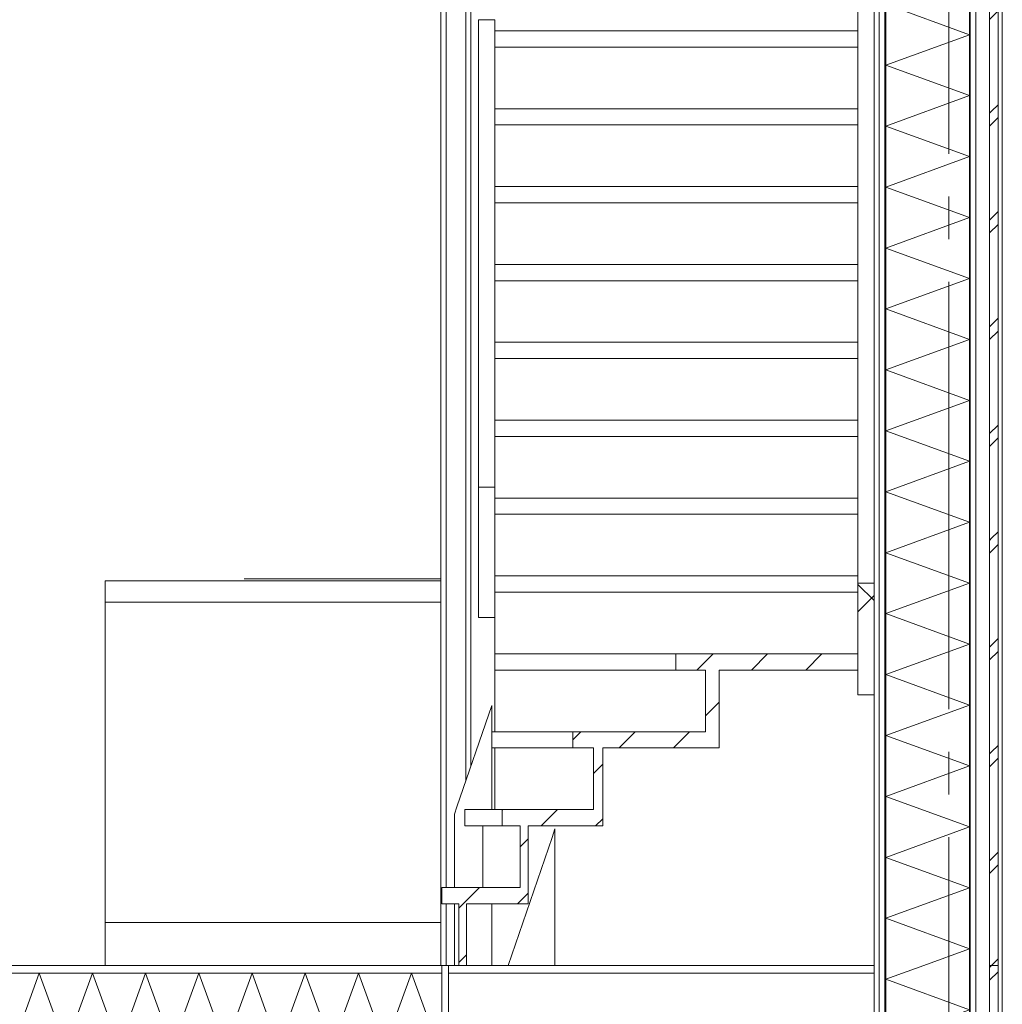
# Model space of a CAD drawing. Header units: millimetres. Extents: x -25778 to 297771, y -21930 to 17454.
# Tile 83 of 109: x 246265 to 248565, y -15720 to -13415. Entities that reach past the tile are written whole.
import ezdxf

# ---------------------------------------------------------------- set-up
doc = ezdxf.new("R2010")
doc.units = ezdxf.units.MM
doc.header["$MEASUREMENT"] = 0
doc.linetypes.add('B0204', pattern=[1300, 1000, -100, 100, -100])
for name, color, linetype in [('A Stramien', 7, 'Continuous'), ('New_21 Buitenwanden', 7, 'Continuous'), ('New_21 Buitenwanden Doorsnede-arcering', 7, 'Continuous'), ('New_21 Buitenwanden Laagscheidingslijnen', 7, 'Continuous'), ('New_22 C Binnenwanden', 7, 'Continuous'), ('New_23 Vloeren', 7, 'Continuous'), ('New_23 Vloeren Doorsnede-arcering', 7, 'Continuous'), ('New_23 Vloeren Laagscheidingslijnen', 7, 'Continuous'), ('New_24 Trappen', 7, 'Continuous'), ('New_24 Trappen Doorsnede-arcering', 7, 'Continuous'), ('New_24 Trappen Laagscheidingslijnen', 7, 'Continuous'), ('New_73 Keuken', 7, 'Continuous')]:
    doc.layers.add(name, color=color, linetype=linetype)
pattern_1 = [(45, (230440.07, -18728.75), (-63.6396, 63.6396), [])]
pattern_2 = [(270, (230440.066, -18728.747), (50, 0), [])]
pattern_3 = [(270, (230440.07, -18728.75), (173.2051, 0), [0, -100]), (270, (230526.67, -18778.75), (173.2051, 0), [0, -100])]

# ---------------------------------------------------------------- blocks, each defined once
blk = doc.blocks.new('*X1369', base_point=(230440.1, -18728.7))
at = {"layer": 'New_23 Vloeren Doorsnede-arcering', "color": 7, "linetype": 'Continuous', "lineweight": 0}
for p, q in [((246248.7, -15817.7), (246311, -15646.7)), ((246373.2, -15817.7), (246311, -15646.7)), ((246373.2, -15817.7), (246435.5, -15646.7)), ((246497.7, -15817.7), (246435.5, -15646.7)), ((246497.7, -15817.7), (246559.9, -15646.7)), ((246622.2, -15817.7), (246559.9, -15646.7)), ((246622.2, -15817.7), (246684.4, -15646.7)), ((246746.7, -15817.7), (246684.4, -15646.7)), ((246746.7, -15817.7), (246808.9, -15646.7)), ((246871.1, -15817.7), (246808.9, -15646.7)), ((246871.1, -15817.7), (246933.4, -15646.7)), ((246995.6, -15817.7), (246933.4, -15646.7)), ((246995.6, -15817.7), (247057.9, -15646.7)), ((247120.1, -15817.7), (247057.9, -15646.7)), ((247120.1, -15817.7), (247182.3, -15646.7)), ((247244.6, -15817.7), (247182.3, -15646.7))]:
    blk.add_line(p, q, dxfattribs=at)
blk = doc.blocks.new('Section Element_1313_5', base_point=(230440.1, -18728.7))
at = {"layer": 'New_23 Vloeren Doorsnede-arcering', "linetype": 'Continuous', "lineweight": 0, "true_color": 0x000000}
h = blk.add_hatch(dxfattribs=at)
h.set_pattern_fill('325_Houtachtig_plaatmate_E4', color=18, style=0, pattern_type=2)
h.set_pattern_definition([(0, (230440.066, -18728.747), (0, 50), [])])
h.paths.add_polyline_path([(244115.1, -15646.7), (247252.9, -15646.7), (247252.9, -15628.7), (244115.1, -15628.7)])
at = {"layer": 'New_23 Vloeren', "color": 9, "linetype": 'Continuous', "lineweight": 0}
blk.add_line((247252.9, -15628.7), (244115.1, -15628.7), dxfattribs=at)
at = {"layer": 'New_23 Vloeren', "color": 149, "linetype": 'Continuous', "lineweight": 0, "true_color": 0x3c4244}
blk.add_line((248265.1, -15646.7), (247269.1, -15646.7), dxfattribs=at)
at = {"layer": 'New_23 Vloeren', "color": 9, "linetype": 'Continuous', "lineweight": 0, "flags": 128}
blk.add_lwpolyline([(247252.9, -15628.7), (247252.9, -15646.7), (247252.9, -15817.7), (247252.9, -15829.7), (247252.9, -15873.7), (247252.9, -15885.7)], dxfattribs=at)
at = {"layer": 'New_23 Vloeren Laagscheidingslijnen', "color": 9, "linetype": 'Continuous', "lineweight": 0}
blk.add_line((247252.9, -15646.7), (244115.1, -15646.7), dxfattribs=at)
at = {"layer": 'New_23 Vloeren', "lineweight": 0}
blk.add_blockref('*X1369', (230440.1, -18728.7), dxfattribs=at)
blk = doc.blocks.new('Section Element_1322_5', base_point=(230440.1, -18728.7))
at = {"layer": 'New_22 C Binnenwanden', "color": 149, "linetype": 'Continuous', "lineweight": 0, "true_color": 0x3c4244}
for p, q in [((247408.3, -15628.7), (247370, -15628.7)), ((248265.1, -15628.7), (247517.9, -15628.7))]:
    blk.add_line(p, q, dxfattribs=at)
blk = doc.blocks.new('Section Element_1326_5', base_point=(230440.1, -18728.7))
at = {"layer": 'New_73 Keuken', "color": 7, "linetype": 'Continuous', "lineweight": 0}
for p, q in [((246465.1, -14728.7), (247251.1, -14728.7)), ((246465.1, -14778.7), (246465.1, -14728.7)), ((246790.1, -14723.7), (246791.6, -14723.7)), ((246791.6, -14723.7), (246795.9, -14723.7)), ((246795.9, -14723.7), (246802.4, -14723.7)), ((246802.4, -14723.7), (246810.1, -14723.7)), ((246810.1, -14723.7), (247251.1, -14723.7)), ((246465.1, -14778.7), (247251.1, -14778.7)), ((246465.1, -15528.7), (246465.1, -14778.7)), ((246465.1, -15628.7), (246465.1, -15528.7)), ((246465.1, -15528.7), (247251.1, -15528.7))]:
    blk.add_line(p, q, dxfattribs=at)
blk = doc.blocks.new('Section Element_1606_5', base_point=(230440.1, -18728.7))
at = {"layer": 'New_24 Trappen Doorsnede-arcering', "linetype": 'Continuous', "lineweight": 0, "true_color": 0x000000}
h = blk.add_hatch(dxfattribs=at)
h.set_pattern_fill('310_Naaldhout__01__0005', color=18, style=0, pattern_type=2)
h.set_pattern_definition(pattern_1)
h.paths.add_polyline_path([(247292.9, -15484.4), (247292.9, -15628.7), (247310.9, -15628.7), (247310.9, -15484.4)])
at = {"layer": 'New_24 Trappen', "color": 2, "linetype": 'Continuous', "lineweight": 0}
for p, q in [((247292.9, -15484.4), (247292.9, -15628.7)), ((247310.9, -15484.4), (247310.9, -15628.7)), ((247310.9, -15628.7), (247292.9, -15628.7))]:
    blk.add_line(p, q, dxfattribs=at)
blk = doc.blocks.new('Section Element_1607_5', base_point=(230440.1, -18728.7))
at = {"layer": 'New_24 Trappen Doorsnede-arcering', "linetype": 'Continuous', "lineweight": 0, "true_color": 0x000000}
h = blk.add_hatch(dxfattribs=at)
h.set_pattern_fill('310_Naaldhout__01__0005', color=18, style=0, pattern_type=2)
h.set_pattern_definition(pattern_1)
h.paths.add_polyline_path([(247252.9, -15484.4), (247455.3, -15484.4), (247455.3, -15446.4), (247252.9, -15446.4)])
at = {"layer": 'New_24 Trappen', "color": 2, "linetype": 'Continuous', "lineweight": 0}
for p, q in [((247252.9, -15446.4), (247252.9, -15484.4)), ((247436.5, -15446.4), (247252.9, -15446.4)), ((247455.3, -15446.4), (247455.3, -15484.4)), ((247292.9, -15484.4), (247252.9, -15484.4)), ((247455.3, -15484.4), (247310.9, -15484.4))]:
    blk.add_line(p, q, dxfattribs=at)
blk = doc.blocks.new('Section Element_1608_5', base_point=(230440.1, -18728.7))
at = {"layer": 'New_24 Trappen Doorsnede-arcering', "linetype": 'Continuous', "lineweight": 0, "true_color": 0x000000}
h = blk.add_hatch(dxfattribs=at)
h.set_pattern_fill('310_Naaldhout__01__0005', color=18, style=0, pattern_type=2)
h.set_pattern_definition(pattern_1)
h.paths.add_polyline_path([(247436.5, -15302), (247436.5, -15446.4), (247455.3, -15446.4), (247455.3, -15302)])
at = {"layer": 'New_24 Trappen', "color": 149, "linetype": 'Continuous', "lineweight": 0, "true_color": 0x3c4244}
blk.add_line((247348.8, -15446.4), (247348.8, -15302), dxfattribs=at)
at = {"layer": 'New_24 Trappen', "color": 2, "linetype": 'Continuous', "lineweight": 0}
for p, q in [((247436.5, -15302), (247436.5, -15446.4)), ((247455.3, -15302), (247455.3, -15446.4))]:
    blk.add_line(p, q, dxfattribs=at)
blk = doc.blocks.new('Section Element_1609_5', base_point=(230440.1, -18728.7))
at = {"layer": 'New_24 Trappen Doorsnede-arcering', "linetype": 'Continuous', "lineweight": 0, "true_color": 0x000000}
h = blk.add_hatch(dxfattribs=at)
h.set_pattern_fill('310_Naaldhout__01__0005', color=18, style=0, pattern_type=2)
h.set_pattern_definition(pattern_1)
h.paths.add_polyline_path([(247394.7, -15302), (247629.7, -15302), (247629.7, -15264), (247394.7, -15264)])
at = {"layer": 'New_24 Trappen', "color": 149, "linetype": 'Continuous', "lineweight": 0, "true_color": 0x3c4244}
for p, q in [((247306.9, -15264), (247394.7, -15264)), ((247306.9, -15302), (247306.9, -15264)), ((247306.9, -15302), (247394.7, -15302))]:
    blk.add_line(p, q, dxfattribs=at)
at = {"layer": 'New_24 Trappen', "color": 2, "linetype": 'Continuous', "lineweight": 0}
for p, q in [((247394.7, -15264), (247394.7, -15302)), ((247608.1, -15264), (247394.7, -15264)), ((247629.7, -15264), (247629.7, -15302)), ((247436.5, -15302), (247394.7, -15302)), ((247629.7, -15302), (247455.3, -15302))]:
    blk.add_line(p, q, dxfattribs=at)
blk = doc.blocks.new('Section Element_1610_5', base_point=(230440.1, -18728.7))
at = {"layer": 'New_24 Trappen Doorsnede-arcering', "linetype": 'Continuous', "lineweight": 0, "true_color": 0x000000}
h = blk.add_hatch(dxfattribs=at)
h.set_pattern_fill('310_Naaldhout__01__0005', color=18, style=0, pattern_type=2)
h.set_pattern_definition(pattern_1)
h.paths.add_polyline_path([(247608.1, -15119.7), (247608.1, -15264), (247629.7, -15264), (247629.7, -15119.7)])
at = {"layer": 'New_24 Trappen', "color": 149, "linetype": 'Continuous', "lineweight": 0, "true_color": 0x3c4244}
blk.add_line((247377.1, -15264), (247377.1, -15119.7), dxfattribs=at)
at = {"layer": 'New_24 Trappen', "color": 2, "linetype": 'Continuous', "lineweight": 0}
for p, q in [((247608.1, -15119.7), (247608.1, -15264)), ((247629.7, -15119.7), (247629.7, -15264))]:
    blk.add_line(p, q, dxfattribs=at)
blk = doc.blocks.new('Section Element_1611_5', base_point=(230440.1, -18728.7))
at = {"layer": 'New_24 Trappen Doorsnede-arcering', "linetype": 'Continuous', "lineweight": 0, "true_color": 0x000000}
h = blk.add_hatch(dxfattribs=at)
h.set_pattern_fill('310_Naaldhout__01__0005', color=18, style=0, pattern_type=2)
h.set_pattern_definition(pattern_1)
h.paths.add_polyline_path([(247560.1, -15119.7), (247902.3, -15119.7), (247902.3, -15081.7), (247560.1, -15081.7)])
at = {"layer": 'New_24 Trappen', "color": 149, "linetype": 'Continuous', "lineweight": 0, "true_color": 0x3c4244}
for p, q in [((247370, -15081.7), (247560.1, -15081.7)), ((247370, -15119.7), (247370, -15081.7)), ((247370, -15119.7), (247560.1, -15119.7))]:
    blk.add_line(p, q, dxfattribs=at)
at = {"layer": 'New_24 Trappen', "color": 2, "linetype": 'Continuous', "lineweight": 0}
for p, q in [((247560.1, -15081.7), (247560.1, -15119.7)), ((247870.7, -15081.7), (247560.1, -15081.7)), ((247902.3, -15081.7), (247902.3, -15119.7)), ((247608.1, -15119.7), (247560.1, -15119.7)), ((247902.3, -15119.7), (247629.7, -15119.7))]:
    blk.add_line(p, q, dxfattribs=at)
blk = doc.blocks.new('Section Element_1612_5', base_point=(230440.1, -18728.7))
at = {"layer": 'New_24 Trappen Doorsnede-arcering', "linetype": 'Continuous', "lineweight": 0, "true_color": 0x000000}
h = blk.add_hatch(dxfattribs=at)
h.set_pattern_fill('310_Naaldhout__01__0005', color=18, style=0, pattern_type=2)
h.set_pattern_definition(pattern_1)
h.paths.add_polyline_path([(247870.7, -14937.3), (247870.7, -15081.7), (247902.3, -15081.7), (247902.3, -14937.3)])
at = {"layer": 'New_24 Trappen', "color": 149, "linetype": 'Continuous', "lineweight": 0, "true_color": 0x3c4244}
blk.add_line((247377.1, -15081.7), (247377.1, -14937.3), dxfattribs=at)
at = {"layer": 'New_24 Trappen', "color": 2, "linetype": 'Continuous', "lineweight": 0}
for p, q in [((247870.7, -14937.3), (247870.7, -15081.7)), ((247902.3, -14937.3), (247902.3, -15081.7))]:
    blk.add_line(p, q, dxfattribs=at)
blk = doc.blocks.new('Section Element_1613_5', base_point=(230440.1, -18728.7))
at = {"layer": 'New_24 Trappen Doorsnede-arcering', "linetype": 'Continuous', "lineweight": 0, "true_color": 0x000000}
h = blk.add_hatch(dxfattribs=at)
h.set_pattern_fill('310_Naaldhout__01__0005', color=18, style=0, pattern_type=2)
h.set_pattern_definition(pattern_1)
h.paths.add_polyline_path([(247800.6, -14937.3), (248227.1, -14937.3), (248227.1, -14899.3), (247800.6, -14899.3)])
at = {"layer": 'New_24 Trappen', "color": 149, "linetype": 'Continuous', "lineweight": 0, "true_color": 0x3c4244}
for p, q in [((247377.1, -14899.3), (247800.6, -14899.3)), ((247377.1, -14937.3), (247377.1, -14899.3)), ((247377.1, -14937.3), (247800.6, -14937.3))]:
    blk.add_line(p, q, dxfattribs=at)
at = {"layer": 'New_24 Trappen', "color": 2, "linetype": 'Continuous', "lineweight": 0}
for p, q in [((247800.6, -14899.3), (247800.6, -14937.3)), ((248227.1, -14899.3), (247800.6, -14899.3)), ((247870.7, -14937.3), (247800.6, -14937.3)), ((248227.1, -14937.3), (247902.3, -14937.3))]:
    blk.add_line(p, q, dxfattribs=at)
blk = doc.blocks.new('Section Element_1614_5', base_point=(230440.1, -18728.7))
at = {"layer": 'New_24 Trappen', "color": 149, "linetype": 'Continuous', "lineweight": 0, "true_color": 0x3c4244}
blk.add_line((247377.1, -14899.3), (247377.1, -14755), dxfattribs=at)
blk = doc.blocks.new('Section Element_1615_5', base_point=(230440.1, -18728.7))
at = {"layer": 'New_24 Trappen', "color": 149, "linetype": 'Continuous', "lineweight": 0, "true_color": 0x3c4244}
for p, q in [((247377.1, -14717), (248227.1, -14717)), ((247377.1, -14755), (247377.1, -14717)), ((247377.1, -14755), (248227.1, -14755))]:
    blk.add_line(p, q, dxfattribs=at)
blk = doc.blocks.new('Section Element_1617_5', base_point=(230440.1, -18728.7))
at = {"layer": 'New_24 Trappen', "color": 149, "linetype": 'Continuous', "lineweight": 0, "true_color": 0x3c4244}
for p, q in [((247377.1, -14534.6), (248227.1, -14534.6)), ((247377.1, -14572.6), (247377.1, -14534.6)), ((247377.1, -14572.6), (248227.1, -14572.6))]:
    blk.add_line(p, q, dxfattribs=at)
blk = doc.blocks.new('Section Element_1619_5', base_point=(230440.1, -18728.7))
at = {"layer": 'New_24 Trappen', "color": 149, "linetype": 'Continuous', "lineweight": 0, "true_color": 0x3c4244}
for p, q in [((247377.1, -14352.3), (248227.1, -14352.3)), ((247377.1, -14390.3), (248227.1, -14390.3))]:
    blk.add_line(p, q, dxfattribs=at)
blk = doc.blocks.new('Section Element_1621_5', base_point=(230440.1, -18728.7))
at = {"layer": 'New_24 Trappen', "color": 149, "linetype": 'Continuous', "lineweight": 0, "true_color": 0x3c4244}
for p, q in [((247377.1, -14169.9), (248227.1, -14169.9)), ((247377.1, -14207.9), (248227.1, -14207.9))]:
    blk.add_line(p, q, dxfattribs=at)
blk = doc.blocks.new('Section Element_1623_5', base_point=(230440.1, -18728.7))
at = {"layer": 'New_24 Trappen', "color": 149, "linetype": 'Continuous', "lineweight": 0, "true_color": 0x3c4244}
for p, q in [((247377.1, -13987.6), (248227.1, -13987.6)), ((247377.1, -14025.6), (248227.1, -14025.6))]:
    blk.add_line(p, q, dxfattribs=at)
blk = doc.blocks.new('Section Element_1625_5', base_point=(230440.1, -18728.7))
at = {"layer": 'New_24 Trappen', "color": 149, "linetype": 'Continuous', "lineweight": 0, "true_color": 0x3c4244}
for p, q in [((247377.1, -13805.2), (248227.1, -13805.2)), ((247377.1, -13843.2), (248227.1, -13843.2))]:
    blk.add_line(p, q, dxfattribs=at)
blk = doc.blocks.new('Section Element_1627_5', base_point=(230440.1, -18728.7))
at = {"layer": 'New_24 Trappen', "color": 149, "linetype": 'Continuous', "lineweight": 0, "true_color": 0x3c4244}
for p, q in [((247377.1, -13622.9), (248227.1, -13622.9)), ((247377.1, -13660.9), (248227.1, -13660.9))]:
    blk.add_line(p, q, dxfattribs=at)
blk = doc.blocks.new('Section Element_1629_5', base_point=(230440.1, -18728.7))
at = {"layer": 'New_24 Trappen', "color": 149, "linetype": 'Continuous', "lineweight": 0, "true_color": 0x3c4244}
for p, q in [((247377.1, -13440.5), (248227.1, -13440.5)), ((247377.1, -13478.5), (248227.1, -13478.5))]:
    blk.add_line(p, q, dxfattribs=at)
blk = doc.blocks.new('Section Element_1639_5', base_point=(230440.1, -18728.7))
at = {"layer": 'New_24 Trappen', "color": 149, "linetype": 'Continuous', "lineweight": 0, "true_color": 0x3c4244}
for p, q in [((247339.1, -13414.5), (247377.1, -13414.5)), ((247339.1, -13607.5), (247339.1, -13414.5)), ((247377.1, -13607.5), (247377.1, -13414.5)), ((247339.1, -13789.8), (247339.1, -13607.5)), ((247377.1, -13789.8), (247377.1, -13607.5)), ((247339.1, -13972.2), (247339.1, -13789.8)), ((247377.1, -13972.2), (247377.1, -13789.8)), ((247339.1, -14154.5), (247339.1, -13972.2)), ((247377.1, -14154.5), (247377.1, -13972.2)), ((247339.1, -14336.9), (247339.1, -14154.5)), ((247377.1, -14336.9), (247377.1, -14154.5)), ((247339.1, -14508.7), (247339.1, -14336.9)), ((247377.1, -14508.7), (247377.1, -14336.9)), ((247339.1, -14813.9), (247339.1, -14508.7)), ((247339.1, -14508.7), (247377.1, -14508.7)), ((247377.1, -14508.7), (247377.1, -14534.6)), ((247377.1, -14572.6), (247377.1, -14717)), ((247377.1, -14813.9), (247339.1, -14813.9)), ((247287.9, -15257.9), (247370, -15020.5)), ((247370, -15020.5), (247370, -15081.7)), ((247370, -15119.7), (247370, -15264)), ((247282.9, -15274.6), (247287.9, -15257.9)), ((247282.9, -15446.4), (247282.9, -15274.6)), ((247511.7, -15329.7), (247408.3, -15628.7)), ((247517.9, -15308.7), (247511.7, -15329.7)), ((247517.9, -15628.7), (247517.9, -15308.7)), ((247282.9, -15628.7), (247282.9, -15484.4)), ((247370, -15484.4), (247370, -15628.7)), ((247282.9, -15628.7), (247292.9, -15628.7)), ((247310.9, -15628.7), (247370, -15628.7)), ((247408.3, -15628.7), (247517.9, -15628.7))]:
    blk.add_line(p, q, dxfattribs=at)
blk = doc.blocks.new('Section Element_1640_5', base_point=(230440.1, -18728.7))
at = {"layer": 'New_24 Trappen Doorsnede-arcering', "linetype": 'Continuous', "lineweight": 0, "true_color": 0x000000}
h = blk.add_hatch(dxfattribs=at)
h.set_pattern_fill('305_Loofhout__01__0005', color=18, style=0, pattern_type=2)
h.set_pattern_definition([(45, (230440.07, -18728.75), (-141.4214, 141.4214), []), (135, (230440.07, -18728.75), (141.4214, 141.4214), [])])
h.paths.add_polyline_path([(248265.1, -14733.9), (248227.1, -14733.9), (248227.1, -14995), (248265.1, -14995)])
at = {"layer": 'New_24 Trappen', "color": 149, "linetype": 'Continuous', "lineweight": 0, "true_color": 0x3c4244}
for p, q in [((248066.3, -12893.5), (248072.6, -12874.5)), ((248265.1, -12927.8), (248072.6, -12874.5)), ((248233.1, -12928.9), (248072.6, -12874.5)), ((248014.6, -13048.6), (248053.6, -12931.5)), ((248189.1, -13061.1), (248233.1, -12928.9)), ((248227.1, -13057.4), (248233.1, -12928.9)), ((248227.1, -13240.8), (248227.1, -13057.4)), ((248227.1, -13424.2), (248227.1, -13240.8)), ((248227.1, -13607.5), (248227.1, -13424.2)), ((248227.1, -13789.8), (248227.1, -13607.5)), ((248227.1, -13972.2), (248227.1, -13789.8)), ((248227.1, -14154.5), (248227.1, -13972.2)), ((248227.1, -14336.9), (248227.1, -14154.5)), ((248227.1, -14518.1), (248227.1, -14336.9)), ((248227.1, -14699.3), (248227.1, -14518.1)), ((248227.1, -14733.9), (248227.1, -14699.3))]:
    blk.add_line(p, q, dxfattribs=at)
at = {"layer": 'New_24 Trappen', "color": 2, "linetype": 'Continuous', "lineweight": 0}
for p, q in [((248227.1, -14733.9), (248227.1, -14899.3)), ((248265.1, -14733.9), (248227.1, -14733.9)), ((248227.1, -14937.3), (248227.1, -14995)), ((248265.1, -14995), (248227.1, -14995))]:
    blk.add_line(p, q, dxfattribs=at)
at = {"layer": 'New_24 Trappen Laagscheidingslijnen', "color": 2, "linetype": 'Continuous', "lineweight": 0}
blk.add_line((248227.1, -14899.3), (248227.1, -14937.3), dxfattribs=at)
blk = doc.blocks.new('Section Element_1673_5', base_point=(230440.1, -18728.7))
at = {"layer": 'New_24 Trappen', "color": 149, "linetype": 'Continuous', "lineweight": 0, "true_color": 0x3c4244}
blk.add_line((247269.1, -15811.1), (247269.1, -15628.7), dxfattribs=at)
blk = doc.blocks.new('Section Element_1677_5', base_point=(230440.1, -18728.7))
at = {"layer": 'New_22 C Binnenwanden', "color": 149, "linetype": 'Continuous', "lineweight": 0, "true_color": 0x3c4244}
for p, q in [((247252.9, -12729.7), (247263.1, -12729.7)), ((247263.1, -12729.7), (247309.1, -12729.7)), ((247263.1, -15446.4), (247263.1, -12729.7)), ((247309.1, -15196.7), (247309.1, -12729.7)), ((247309.1, -12729.7), (247321.1, -12729.7)), ((247321.1, -12729.7), (247321.1, -15162)), ((247251.1, -15628.7), (247251.1, -12785.7)), ((247263.1, -15628.7), (247263.1, -15484.4)), ((247263.1, -15628.7), (247252.9, -15628.7)), ((247282.9, -15628.7), (247263.1, -15628.7))]:
    blk.add_line(p, q, dxfattribs=at)
blk = doc.blocks.new('*X1899', base_point=(230440.1, -18728.7))
at = {"layer": 'New_21 Buitenwanden Doorsnede-arcering', "color": 7, "linetype": 'Continuous', "lineweight": 0}
for p, q in [((248468.7, -13028.7), (248292.1, -13093)), ((248488.1, -13164.4), (248292.1, -13093)), ((248488.1, -13164.4), (248292.1, -13235.7)), ((248488.1, -13307), (248292.1, -13235.7)), ((248488.1, -13307), (248292.1, -13378.4)), ((248488.1, -13449.7), (248292.1, -13378.4)), ((248488.1, -13449.7), (248292.1, -13521.1)), ((248488.1, -13592.4), (248292.1, -13521.1)), ((248488.1, -13592.4), (248292.1, -13663.7)), ((248488.1, -13735.1), (248292.1, -13663.7)), ((248488.1, -13735.1), (248292.1, -13806.4)), ((248488.1, -13877.8), (248292.1, -13806.4)), ((248488.1, -13877.8), (248292.1, -13949.1)), ((248488.1, -14020.4), (248292.1, -13949.1)), ((248488.1, -14020.4), (248292.1, -14091.8)), ((248488.1, -14163.1), (248292.1, -14091.8)), ((248488.1, -14163.1), (248292.1, -14234.4)), ((248488.1, -14305.8), (248292.1, -14234.4)), ((248488.1, -14305.8), (248292.1, -14377.1)), ((248488.1, -14448.5), (248292.1, -14377.1)), ((248488.1, -14448.5), (248292.1, -14519.8)), ((248488.1, -14591.1), (248292.1, -14519.8)), ((248488.1, -14591.1), (248292.1, -14662.5)), ((248488.1, -14733.8), (248292.1, -14662.5)), ((248488.1, -14733.8), (248292.1, -14805.1)), ((248488.1, -14876.5), (248292.1, -14805.1)), ((248488.1, -14876.5), (248292.1, -14947.8)), ((248488.1, -15019.2), (248292.1, -14947.8)), ((248488.1, -15019.2), (248292.1, -15090.5)), ((248488.1, -15161.8), (248292.1, -15090.5)), ((248488.1, -15161.8), (248292.1, -15233.2)), ((248488.1, -15304.5), (248292.1, -15233.2)), ((248488.1, -15304.5), (248292.1, -15375.9)), ((248488.1, -15447.2), (248292.1, -15375.9)), ((248488.1, -15447.2), (248292.1, -15518.5)), ((248488.1, -15589.9), (248292.1, -15518.5)), ((248488.1, -15589.9), (248381.2, -15628.7))]:
    blk.add_line(p, q, dxfattribs=at)
blk = doc.blocks.new('*X1900', base_point=(230440.1, -18728.7))
at = {"layer": 'New_21 Buitenwanden Doorsnede-arcering', "color": 7, "linetype": 'Continuous', "lineweight": 0}
for p, q in [((248540.1, -13128.7), (248555.1, -13113.7)), ((248535.1, -13133.7), (248540.1, -13128.7)), ((248535.1, -13163.7), (248555.1, -13143.7)), ((248535.1, -13383.7), (248555.1, -13363.7)), ((248535.1, -13413.7), (248555.1, -13393.7)), ((248540.1, -13628.7), (248555.1, -13613.7)), ((248535.1, -13633.7), (248540.1, -13628.7)), ((248535.1, -13663.7), (248555.1, -13643.7)), ((248535.1, -13883.7), (248555.1, -13863.7)), ((248535.1, -13913.7), (248555.1, -13893.7)), ((248535.1, -14133.7), (248540.1, -14128.7)), ((248540.1, -14128.7), (248555.1, -14113.7)), ((248535.1, -14163.7), (248555.1, -14143.7)), ((248535.1, -14383.7), (248555.1, -14363.7)), ((248535.1, -14413.7), (248555.1, -14393.7)), ((248540.1, -14628.7), (248555.1, -14613.7)), ((248535.1, -14633.7), (248540.1, -14628.7)), ((248535.1, -14663.7), (248555.1, -14643.7)), ((248535.1, -14883.7), (248555.1, -14863.7)), ((248535.1, -14913.7), (248555.1, -14893.7)), ((248540.1, -15128.7), (248555.1, -15113.7)), ((248535.1, -15133.7), (248540.1, -15128.7)), ((248535.1, -15163.7), (248555.1, -15143.7)), ((248535.1, -15383.7), (248555.1, -15363.7)), ((248535.1, -15413.7), (248555.1, -15393.7)), ((248540.1, -15628.7), (248555.1, -15613.7))]:
    blk.add_line(p, q, dxfattribs=at)
blk = doc.blocks.new('Section Element_1773_5', base_point=(230440.1, -18728.7))
at = {"layer": 'New_21 Buitenwanden Doorsnede-arcering', "linetype": 'Continuous', "lineweight": 0, "true_color": 0x000000}
h = blk.add_hatch(dxfattribs=at)
h.set_pattern_fill('720_Gips_0005', color=18, style=0, pattern_type=2)
h.set_pattern_definition(pattern_3)
h.paths.add_polyline_path([(248277.1, -13028.7), (248265.1, -13028.7), (248265.1, -15628.7), (248277.1, -15628.7)])
h = blk.add_hatch(dxfattribs=at)
h.set_pattern_fill('325_Houtachtig_plaatmate_E4', color=18, style=0, pattern_type=2)
h.set_pattern_definition(pattern_2)
h.paths.add_polyline_path([(248292.1, -13028.7), (248277.1, -13028.7), (248277.1, -15628.7), (248292.1, -15628.7)])
h = blk.add_hatch(dxfattribs=at)
h.set_pattern_fill('325_Houtachtig_plaatmate_E4', color=18, style=0, pattern_type=2)
h.set_pattern_definition(pattern_2)
h.paths.add_polyline_path([(248503.1, -13028.7), (248488.1, -13028.7), (248488.1, -15628.7), (248503.1, -15628.7)])
at = {"layer": 'New_21 Buitenwanden', "color": 9, "linetype": 'Continuous', "lineweight": 0}
for p, q in [((248265.1, -13028.7), (248265.1, -14733.9)), ((248555.1, -13028.7), (248555.1, -15628.7)), ((248265.1, -14995), (248265.1, -15628.7))]:
    blk.add_line(p, q, dxfattribs=at)
at = {"layer": 'New_21 Buitenwanden Laagscheidingslijnen', "color": 9, "linetype": 'Continuous', "lineweight": 0}
for p, q in [((248277.1, -13028.7), (248277.1, -15628.7)), ((248292.1, -13028.7), (248292.1, -15628.7)), ((248488.1, -13028.7), (248488.1, -15628.7)), ((248503.1, -13028.7), (248503.1, -15628.7)), ((248535.1, -13028.7), (248535.1, -15628.7)), ((248265.1, -14733.9), (248265.1, -14995)), ((248555.1, -15628.7), (248535.1, -15628.7))]:
    blk.add_line(p, q, dxfattribs=at)
at = {"layer": 'New_21 Buitenwanden', "lineweight": 0}
for name in ['*X1899', '*X1900']:
    blk.add_blockref(name, (230440.1, -18728.7), dxfattribs=at)
blk = doc.blocks.new('Section Element_1774_5', base_point=(230440.1, -18728.7))
at = {"layer": 'New_21 Buitenwanden', "color": 149, "linetype": 'Continuous', "lineweight": 0, "true_color": 0x3c4244}
blk.add_line((248565.1, -15628.7), (248565.1, -12528.7), dxfattribs=at)
blk = doc.blocks.new('Section Element_1775_5', base_point=(230440.1, -18728.7))
at = {"layer": 'New_21 Buitenwanden', "color": 149, "linetype": 'Continuous', "lineweight": 0, "true_color": 0x3c4244}
blk.add_line((248565.1, -18929.7), (248565.1, -15628.7), dxfattribs=at)
blk = doc.blocks.new('*X1910', base_point=(230440.1, -18728.7))
at = {"layer": 'New_21 Buitenwanden Doorsnede-arcering', "color": 7, "linetype": 'Continuous', "lineweight": 0}
for p, q in [((248381.2, -15628.7), (248292.1, -15661.2)), ((248488.1, -15732.5), (248292.1, -15661.2)), ((248488.1, -15732.5), (248292.1, -15803.9)), ((248488.1, -15875.2), (248292.1, -15803.9)), ((248488.1, -15875.2), (248292.1, -15946.6)), ((248488.1, -16017.9), (248292.1, -15946.6)), ((248488.1, -16017.9), (248292.1, -16089.2)), ((248400.6, -16128.7), (248292.1, -16089.2))]:
    blk.add_line(p, q, dxfattribs=at)
blk = doc.blocks.new('*X1911', base_point=(230440.1, -18728.7))
at = {"layer": 'New_21 Buitenwanden Doorsnede-arcering', "color": 7, "linetype": 'Continuous', "lineweight": 0}
for p, q in [((248535.1, -15633.7), (248540.1, -15628.7)), ((248535.1, -15663.7), (248555.1, -15643.7)), ((248535.1, -15883.7), (248555.1, -15863.7)), ((248535.1, -15913.7), (248555.1, -15893.7)), ((248540.1, -16128.7), (248555.1, -16113.7))]:
    blk.add_line(p, q, dxfattribs=at)
blk = doc.blocks.new('Section Element_1778_5', base_point=(230440.1, -18728.7))
at = {"layer": 'New_21 Buitenwanden Doorsnede-arcering', "linetype": 'Continuous', "lineweight": 0, "true_color": 0x000000}
h = blk.add_hatch(dxfattribs=at)
h.set_pattern_fill('720_Gips_0005', color=18, style=0, pattern_type=2)
h.set_pattern_definition(pattern_3)
h.paths.add_polyline_path([(248277.1, -15628.7), (248265.1, -15628.7), (248265.1, -16128.7), (248277.1, -16128.7)])
h = blk.add_hatch(dxfattribs=at)
h.set_pattern_fill('325_Houtachtig_plaatmate_E4', color=18, style=0, pattern_type=2)
h.set_pattern_definition(pattern_2)
h.paths.add_polyline_path([(248292.1, -15628.7), (248277.1, -15628.7), (248277.1, -16128.7), (248292.1, -16128.7)])
h = blk.add_hatch(dxfattribs=at)
h.set_pattern_fill('325_Houtachtig_plaatmate_E4', color=18, style=0, pattern_type=2)
h.set_pattern_definition(pattern_2)
h.paths.add_polyline_path([(248503.1, -15628.7), (248488.1, -15628.7), (248488.1, -16128.7), (248503.1, -16128.7)])
at = {"layer": 'New_21 Buitenwanden', "color": 9, "linetype": 'Continuous', "lineweight": 0}
for p, q in [((248265.1, -15628.7), (248265.1, -16128.7)), ((248555.1, -15628.7), (248555.1, -16128.7))]:
    blk.add_line(p, q, dxfattribs=at)
at = {"layer": 'New_21 Buitenwanden Laagscheidingslijnen', "color": 9, "linetype": 'Continuous', "lineweight": 0}
for p, q in [((248277.1, -15628.7), (248277.1, -16128.7)), ((248292.1, -15628.7), (248292.1, -16128.7)), ((248488.1, -15628.7), (248488.1, -16128.7)), ((248503.1, -15628.7), (248503.1, -16128.7)), ((248535.1, -15628.7), (248535.1, -16128.7))]:
    blk.add_line(p, q, dxfattribs=at)
at = {"layer": 'New_21 Buitenwanden', "lineweight": 0}
for name in ['*X1910', '*X1911']:
    blk.add_blockref(name, (230440.1, -18728.7), dxfattribs=at)
blk = doc.blocks.new('Standard grid marker[34]_5', base_point=(248440.1, -7828.7))
at = {"layer": 'A Stramien', "color": 9, "linetype": 'B0204', "lineweight": 0}
blk.add_line((248440.1, -8828.7), (248440.1, -20929.7), dxfattribs=at)

msp = doc.modelspace()

# ---------------------------------------------------------------- block references
at = {"layer": 'A Stramien', "color": 1, "linetype": 'Continuous', "lineweight": 0}
msp.add_blockref('Standard grid marker[34]_5', (248440.1, -7828.7), dxfattribs=at)
at = {"layer": 'New_21 Buitenwanden', "lineweight": 0}
for name in ['Section Element_1774_5', 'Section Element_1773_5', 'Section Element_1778_5', 'Section Element_1775_5']:
    msp.add_blockref(name, (230440.1, -18728.7), dxfattribs=at)
at = {"layer": 'New_22 C Binnenwanden', "lineweight": 0}
for name in ['Section Element_1677_5', 'Section Element_1322_5']:
    msp.add_blockref(name, (230440.1, -18728.7), dxfattribs=at)
at = {"layer": 'New_23 Vloeren', "lineweight": 0}
msp.add_blockref('Section Element_1313_5', (230440.1, -18728.7), dxfattribs=at)
at = {"layer": 'New_24 Trappen', "lineweight": 0}
for name in ['Section Element_1640_5', 'Section Element_1639_5', 'Section Element_1629_5', 'Section Element_1627_5', 'Section Element_1625_5', 'Section Element_1623_5', 'Section Element_1621_5', 'Section Element_1619_5', 'Section Element_1617_5', 'Section Element_1615_5', 'Section Element_1614_5', 'Section Element_1613_5', 'Section Element_1612_5', 'Section Element_1611_5', 'Section Element_1610_5', 'Section Element_1609_5', 'Section Element_1608_5', 'Section Element_1607_5', 'Section Element_1606_5', 'Section Element_1673_5']:
    msp.add_blockref(name, (230440.1, -18728.7), dxfattribs=at)
at = {"layer": 'New_73 Keuken', "lineweight": 0}
msp.add_blockref('Section Element_1326_5', (230440.1, -18728.7), dxfattribs=at)

doc.saveas('drawing.dxf')
